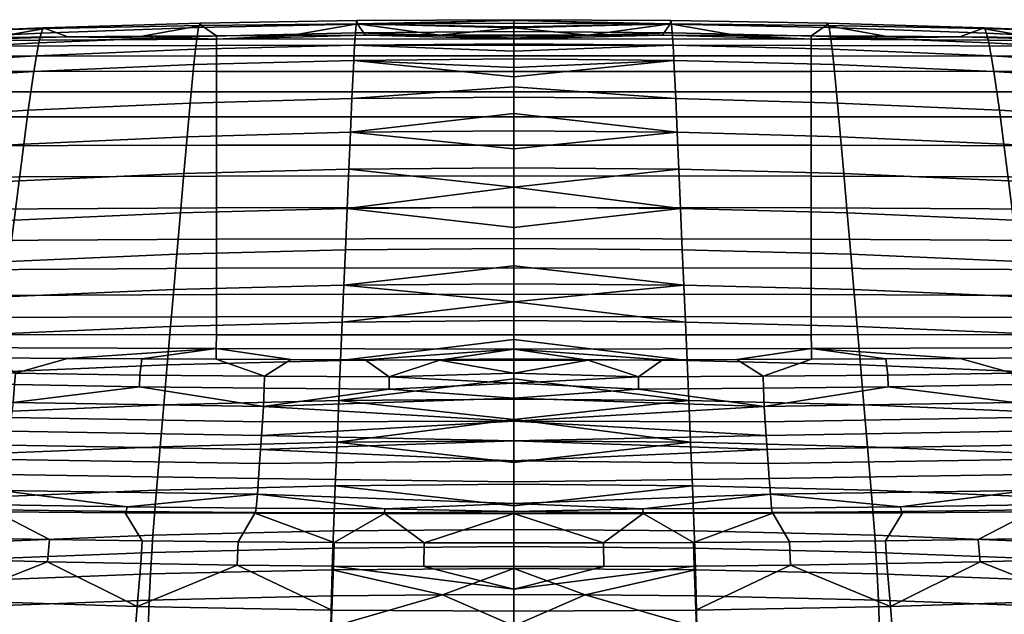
# Model space of a CAD drawing. Header units: millimetres. Extents: x -347 to 347, y -351 to 323.
# Tile 98 of 165: x -73 to 72, y 200 to 288. Entities that reach past the tile are written whole.
import ezdxf

# ---------------------------------------------------------------- set-up
doc = ezdxf.new("R2010")
doc.units = ezdxf.units.MM
doc.header["$MEASUREMENT"] = 0
doc.layers.add('sedak', color=251, linetype='Continuous')

msp = doc.modelspace()

# ---------------------------------------------------------------- meshes
at = {"layer": 'sedak'}
mesh = msp.add_polyface(dxfattribs=at)
corners = [(-87.51, 284.07, 1017.61), (-43.75, 284.16, 1017.45), (-43.76, 285.07, 1013.08), (-87.51, 284.87, 1013.21), (-87.5, 282.61, 1021.62), (-43.75, 282.62, 1021.45), (-87.49, 280.37, 1025.11), (-43.74, 280.35, 1024.97), (-87.49, 277.36, 1028.01), (-43.74, 277.34, 1027.89), (-87.48, 273.64, 1030.23), (-43.74, 273.67, 1030.13), (-87.48, 269.38, 1031.73), (-43.74, 269.48, 1031.63), (-87.48, 264.77, 1032.46), (-43.74, 264.94, 1032.34), (-87.48, 260.03, 1032.4), (-43.74, 260.27, 1032.26), (-87.49, 255.41, 1031.56), (-43.74, 255.68, 1031.38), (-87.49, 251.1, 1029.94), (-43.74, 251.37, 1029.72), (-87.5, 247.3, 1027.59), (-43.75, 247.52, 1027.35), (-87.51, 244.12, 1024.57), (-43.75, 244.24, 1024.32), (-87.52, 241.62, 1020.95), (-43.76, 241.6, 1020.74), (-87.53, 239.74, 1016.85), (-43.77, 239.55, 1016.73), (-87.52, 285.25, 1008.52), (-76.58, 285.35, 1008.51), (-65.64, 285.45, 1008.5), (-76.6, 238.21, 1012.4), (-65.66, 238.12, 1012.41), (-87.54, 238.32, 1012.39), (-69.23, 286.76, 960.49), (-92.29, 285.83, 960.55), (-91.9, 286, 984.56), (-68.93, 286.64, 984.53), (-69.55, 286, 936.43), (-92.71, 284.86, 936.52), (-69.89, 284.57, 912.38), (-93.17, 283.29, 912.5), (-70.25, 282.65, 888.38), (-93.64, 281.27, 888.52), (-70.63, 280.32, 864.42), (-94.15, 278.87, 864.59), (-71.45, 274.63, 816.65), (-95.23, 273.12, 816.86), (-72.1, 269.66, 781.06), (-96.1, 268.15, 781.28), (-72.79, 264.23, 745.54), (-97.02, 262.73, 745.77), (-73.53, 258.45, 710.07), (-98.01, 256.95, 710.32), (-74.32, 252.36, 674.66), (-99.06, 250.86, 674.92), (-75, 247.17, 645.95), (-99.96, 245.67, 646.23), (-47.64, 275.7, 816.51), (-47.1, 281.35, 864.3), (-48.08, 270.74, 780.9), (-48.54, 265.31, 745.37), (-49.03, 259.53, 709.89), (-49.56, 253.44, 674.47), (-50.01, 248.25, 645.75), (-50.49, 242.83, 617.08), (-75.71, 241.75, 617.29), (-50.98, 237.17, 588.46), (-76.45, 236.1, 588.68), (-51.49, 231.27, 559.89), (-77.22, 230.19, 560.11), (-45.95, 287.09, 984.51), (-54.7, 285.53, 1008.5), (-73.68, 231.65, 975.2), (-73.45, 234.26, 994.22), (-91.81, 234.68, 994.17), (-73.34, 235.93, 1003.39), (-91.68, 236.26, 1003.35), (-55.09, 233.94, 994.26), (-55.01, 235.67, 1003.43), (-54.72, 238.04, 1012.42)]
mesh.append_faces([[corners[k] for k in face] for face in [(0, 1, 2, 3), (4, 5, 1, 0), (6, 7, 5, 4), (8, 9, 7, 6), (10, 11, 9, 8), (12, 13, 11, 10), (14, 15, 13, 12), (16, 17, 15, 14), (18, 19, 17, 16), (20, 21, 19, 18), (22, 23, 21, 20), (24, 25, 23, 22), (26, 27, 25, 24), (28, 29, 27, 26), (30, 3, 31, 31), (31, 3, 32, 32), (2, 32, 3, 3), (29, 28, 33, 34), (33, 28, 35, 35), (36, 37, 38, 39), (40, 41, 37, 36), (42, 43, 41, 40), (44, 45, 43, 42), (46, 47, 45, 44), (48, 49, 47, 46), (50, 51, 49, 48), (52, 53, 51, 50), (54, 55, 53, 52), (56, 57, 55, 54), (58, 59, 57, 56), (60, 48, 46, 61), (62, 50, 48, 60), (63, 52, 50, 62), (64, 54, 52, 63), (65, 56, 54, 64), (66, 58, 56, 65), (67, 68, 58, 66), (69, 70, 68, 67), (71, 72, 70, 69), (39, 38, 30, 31), (32, 39, 31, 31), (73, 39, 32, 74), (75, 76, 77, 77), (78, 79, 77, 76), (80, 76, 75, 75), (81, 78, 76, 80), (79, 78, 33, 35), (78, 34, 33, 33), (78, 81, 82, 34)]])
mesh = msp.add_polyface(dxfattribs=at)
corners = [(-43.75, 284.16, 1017.45), (0, 284.19, 1017.37), (0, 285.14, 1013.02), (-43.76, 285.07, 1013.08), (-43.75, 282.62, 1021.45), (0, 282.62, 1021.37), (-43.74, 280.35, 1024.97), (0, 280.34, 1024.9), (-43.74, 277.34, 1027.89), (0, 277.33, 1027.84), (-43.74, 273.67, 1030.13), (0, 273.68, 1030.09), (-43.74, 255.68, 1031.38), (0, 255.75, 1031.33), (0, 260.33, 1032.22), (-43.74, 260.27, 1032.26), (-43.74, 251.37, 1029.72), (0, 251.44, 1029.66), (-43.75, 247.52, 1027.35), (0, 247.57, 1027.27), (-43.75, 244.24, 1024.32), (0, 244.26, 1024.23), (-43.76, 241.6, 1020.74), (0, 241.57, 1020.66), (-43.77, 239.55, 1016.73), (0, 239.48, 1016.67), (-32.82, 285.64, 1008.49), (-21.88, 285.67, 1008.48), (-43.76, 285.59, 1008.49), (-65.64, 285.45, 1008.5), (-54.7, 285.53, 1008.5), (-32.83, 237.93, 1012.43), (-21.89, 237.89, 1012.43), (-43.77, 237.98, 1012.42), (-54.72, 238.04, 1012.42), (-65.66, 238.12, 1012.41), (-46.16, 287.43, 960.45), (-69.23, 286.76, 960.49), (-68.93, 286.64, 984.53), (-45.95, 287.09, 984.51), (-46.37, 286.81, 936.37), (-69.55, 286, 936.43), (-46.6, 285.48, 912.3), (-69.89, 284.57, 912.38), (-46.85, 283.64, 888.27), (-70.25, 282.65, 888.38), (-47.1, 281.35, 864.3), (-70.63, 280.32, 864.42), (-23.08, 287.83, 960.43), (-22.98, 287.36, 984.49), (-23.19, 287.3, 936.33), (-23.3, 286.03, 912.25), (-23.43, 284.23, 888.21), (-23.55, 281.97, 864.23), (-23.83, 276.35, 816.42), (-47.64, 275.7, 816.51), (-24.04, 271.39, 780.81), (-48.08, 270.74, 780.9), (-24.28, 265.96, 745.27), (-48.54, 265.31, 745.37), (-24.52, 260.17, 709.78), (-49.03, 259.53, 709.89), (-24.78, 254.08, 674.35), (-49.56, 253.44, 674.47), (-25.01, 248.89, 645.63), (-50.01, 248.25, 645.75), (-25.25, 243.47, 616.96), (-50.49, 242.83, 617.08), (-25.49, 237.82, 588.33), (-50.98, 237.17, 588.46), (-25.75, 231.92, 559.75), (-51.49, 231.27, 559.89), (-36.84, 231.02, 975.28), (-36.73, 233.72, 994.3), (-55.09, 233.94, 994.26), (-36.67, 235.49, 1003.45), (-55.01, 235.67, 1003.43), (-18.34, 235.39, 1003.47), (-18.36, 233.59, 994.31)]
mesh.append_faces([[corners[k] for k in face] for face in [(0, 1, 2, 3), (4, 5, 1, 0), (6, 7, 5, 4), (8, 9, 7, 6), (10, 11, 9, 8), (12, 13, 14, 15), (16, 17, 13, 12), (18, 19, 17, 16), (20, 21, 19, 18), (22, 23, 21, 20), (24, 25, 23, 22), (26, 3, 27, 27), (28, 3, 26, 26), (29, 3, 30, 30), (30, 3, 28, 28), (3, 2, 27, 27), (25, 24, 31, 32), (31, 24, 33, 33), (34, 24, 35, 35), (24, 34, 33, 33), (36, 37, 38, 39), (40, 41, 37, 36), (42, 43, 41, 40), (44, 45, 43, 42), (46, 47, 45, 44), (48, 36, 39, 49), (50, 40, 36, 48), (51, 42, 40, 50), (52, 44, 42, 51), (53, 46, 44, 52), (54, 55, 46, 53), (56, 57, 55, 54), (58, 59, 57, 56), (60, 61, 59, 58), (62, 63, 61, 60), (64, 65, 63, 62), (66, 67, 65, 64), (68, 69, 67, 66), (70, 71, 69, 68), (28, 39, 30, 30), (49, 39, 28, 26), (27, 49, 26, 26), (72, 73, 74, 74), (75, 76, 74, 73), (77, 75, 73, 78), (76, 75, 33, 34), (32, 31, 75, 77), (33, 75, 31, 31)]])
mesh = msp.add_polyface(dxfattribs=at)
corners = [(-43.74, 269.48, 1031.63), (0, 269.5, 1031.6), (0, 273.68, 1030.09), (-43.74, 273.67, 1030.13), (-43.74, 264.94, 1032.34), (0, 264.99, 1032.32), (-43.74, 260.27, 1032.26), (0, 260.33, 1032.22), (-10.94, 285.7, 1008.48), (0, 285.14, 1013.02), (0, 285.7, 1008.48), (-21.88, 285.67, 1008.48), (0, 237.87, 1012.43), (0, 239.48, 1016.67), (-10.94, 237.87, 1012.43), (-21.89, 237.89, 1012.43), (-23.19, 287.3, 936.33), (-23.08, 287.83, 960.43), (0, 287.96, 960.42), (0, 287.82, 948.37), (-23.3, 286.03, 912.25), (0, 286.92, 924.27), (0, 286.22, 912.23), (-23.55, 281.97, 864.23), (-23.43, 284.23, 888.21), (0, 283.35, 876.19), (0, 282.18, 864.2), (-24.04, 271.39, 780.81), (-23.83, 276.35, 816.42), (0, 276.57, 816.39), (0, 274.16, 798.57), (0, 279.54, 840.27), (0, 278.09, 828.32), (0, 285.38, 900.21), (0, 284.42, 888.19), (-22.98, 287.36, 984.49), (0, 287.85, 972.46), (0, 263.32, 727.48), (-24.52, 260.17, 709.78), (-24.28, 265.96, 745.27), (-24.78, 254.08, 674.35), (0, 257.38, 692.02), (0, 254.29, 674.31), (0, 246.43, 631.25), (-25.25, 243.47, 616.96), (-25.01, 248.89, 645.63), (-25.49, 237.82, 588.33), (0, 243.69, 616.92), (0, 240.89, 602.6), (0, 251.73, 659.95), (-25.75, 231.92, 559.75), (0, 238.03, 588.29), (0, 235.11, 573.99), (0, 268.94, 763), (0, 266.17, 745.23), (0, 286.75, 996.5), (0, 287.45, 984.49), (0, 287.47, 936.32), (0, 280.91, 852.23), (0, 271.61, 780.78), (0, 260.39, 709.75), (0, 249.11, 645.59), (0, 232.13, 559.7), (0, 234.47, 999.38), (-18.36, 233.59, 994.31), (0, 232.27, 986.02), (-18.34, 235.39, 1003.47), (0, 235.96, 1005.96)]
mesh.append_faces([[corners[k] for k in face] for face in [(0, 1, 2, 3), (4, 5, 1, 0), (6, 7, 5, 4), (8, 9, 10, 10), (11, 9, 8, 8), (12, 13, 14, 14), (13, 15, 14, 14), (16, 17, 18, 19), (20, 16, 21, 22), (23, 24, 25, 26), (27, 28, 29, 30), (28, 23, 31, 32), (24, 20, 33, 34), (17, 35, 36, 18), (37, 38, 39, 39), (40, 38, 41, 42), (43, 44, 45, 45), (46, 44, 47, 48), (45, 40, 42, 49), (50, 46, 51, 52), (39, 27, 53, 54), (35, 8, 55, 55), (55, 8, 10, 10), (55, 56, 35, 35), (56, 36, 35, 35), (19, 57, 16, 16), (22, 33, 20, 20), (57, 21, 16, 16), (34, 25, 24, 24), (58, 31, 23, 23), (26, 58, 23, 23), (30, 59, 27, 27), (37, 60, 38, 38), (54, 37, 39, 39), (59, 53, 27, 27), (32, 29, 28, 28), (38, 60, 41, 41), (61, 45, 49, 49), (43, 47, 44, 44), (61, 43, 45, 45), (51, 46, 48, 48), (50, 52, 62, 62), (8, 35, 11, 11), (63, 64, 65, 65), (63, 66, 64, 64), (14, 66, 67, 67), (63, 67, 66, 66), (67, 12, 14, 14), (15, 66, 14, 14)]])
mesh = msp.add_polyface(dxfattribs=at)
corners = [(43.74, 264.94, 1032.34), (43.74, 269.48, 1031.63), (0, 269.5, 1031.6), (0, 264.99, 1032.32), (43.74, 260.27, 1032.26), (0, 260.33, 1032.22), (10.94, 285.7, 1008.48), (0, 285.7, 1008.48), (0, 285.14, 1013.02), (21.88, 285.67, 1008.48), (43.76, 285.07, 1013.08), (0, 237.87, 1012.43), (10.94, 237.87, 1012.43), (0, 239.48, 1016.67), (21.89, 237.89, 1012.43), (23.19, 287.3, 936.33), (0, 287.82, 948.37), (0, 287.96, 960.42), (23.08, 287.83, 960.43), (23.3, 286.03, 912.25), (0, 286.22, 912.23), (0, 286.92, 924.27), (23.55, 281.97, 864.23), (0, 282.18, 864.2), (0, 283.35, 876.19), (23.43, 284.23, 888.21), (24.04, 271.39, 780.81), (0, 274.16, 798.57), (0, 276.57, 816.39), (23.83, 276.35, 816.42), (0, 278.09, 828.32), (0, 279.54, 840.27), (0, 284.42, 888.19), (0, 285.38, 900.21), (0, 287.85, 972.46), (22.98, 287.36, 984.49), (0, 263.32, 727.48), (24.28, 265.96, 745.27), (24.52, 260.17, 709.78), (24.78, 254.08, 674.35), (0, 254.29, 674.31), (0, 257.38, 692.02), (0, 246.43, 631.25), (25.01, 248.89, 645.63), (25.25, 243.47, 616.96), (25.49, 237.82, 588.33), (0, 240.89, 602.6), (0, 243.69, 616.92), (0, 251.73, 659.95), (25.75, 231.92, 559.75), (0, 235.11, 573.99), (0, 238.03, 588.29), (0, 266.17, 745.23), (0, 268.94, 763), (0, 286.75, 996.5), (0, 287.45, 984.49), (0, 287.47, 936.32), (0, 280.91, 852.23), (0, 271.61, 780.78), (0, 260.39, 709.75), (0, 249.11, 645.59), (0, 232.13, 559.7), (0, 234.47, 999.38), (18.36, 233.59, 994.31), (18.34, 235.39, 1003.47), (0, 235.96, 1005.96)]
mesh.append_faces([[corners[k] for k in face] for face in [(0, 1, 2, 3), (4, 0, 3, 5), (6, 7, 8, 8), (9, 6, 8, 8), (10, 9, 8, 8), (11, 12, 13, 13), (13, 12, 14, 14), (15, 16, 17, 18), (19, 20, 21, 15), (22, 23, 24, 25), (26, 27, 28, 29), (29, 30, 31, 22), (25, 32, 33, 19), (18, 17, 34, 35), (36, 37, 38, 38), (39, 40, 41, 38), (42, 43, 44, 44), (45, 46, 47, 44), (43, 48, 40, 39), (49, 50, 51, 45), (37, 52, 53, 26), (35, 54, 6, 6), (54, 7, 6, 6), (54, 35, 55, 55), (55, 35, 34, 34), (16, 15, 56, 56), (20, 19, 33, 33), (56, 15, 21, 21), (32, 25, 24, 24), (57, 22, 31, 31), (23, 22, 57, 57), (27, 26, 58, 58), (36, 38, 59, 59), (52, 37, 36, 36), (58, 26, 53, 53), (30, 29, 28, 28), (38, 41, 59, 59), (60, 48, 43, 43), (42, 44, 47, 47), (60, 43, 42, 42), (51, 46, 45, 45), (49, 61, 50, 50), (6, 9, 35, 35), (62, 63, 64, 64), (12, 65, 64, 64), (62, 64, 65, 65), (65, 12, 11, 11), (14, 12, 64, 64)]])
mesh = msp.add_polyface(dxfattribs=at)
corners = [(43.75, 284.16, 1017.45), (43.76, 285.07, 1013.08), (0, 285.14, 1013.02), (0, 284.19, 1017.37), (43.75, 282.62, 1021.45), (0, 282.62, 1021.37), (43.74, 280.35, 1024.97), (0, 280.34, 1024.9), (43.74, 277.34, 1027.89), (0, 277.33, 1027.84), (43.74, 273.67, 1030.13), (0, 273.68, 1030.09), (43.74, 269.48, 1031.63), (0, 269.5, 1031.6), (43.74, 255.68, 1031.38), (43.74, 260.27, 1032.26), (0, 260.33, 1032.22), (0, 255.75, 1031.33), (43.74, 251.37, 1029.72), (0, 251.44, 1029.66), (43.75, 247.52, 1027.35), (0, 247.57, 1027.27), (43.75, 244.24, 1024.32), (0, 244.26, 1024.23), (43.76, 241.6, 1020.74), (0, 241.57, 1020.66), (43.77, 239.55, 1016.73), (0, 239.48, 1016.67), (32.82, 285.64, 1008.49), (21.88, 285.67, 1008.48), (43.76, 285.59, 1008.49), (65.64, 285.45, 1008.5), (54.7, 285.53, 1008.5), (21.89, 237.89, 1012.43), (32.83, 237.93, 1012.43), (43.77, 237.98, 1012.42), (54.72, 238.04, 1012.42), (65.66, 238.12, 1012.41), (46.16, 287.43, 960.45), (45.95, 287.09, 984.51), (68.93, 286.64, 984.53), (69.23, 286.76, 960.49), (46.37, 286.81, 936.37), (69.55, 286, 936.43), (46.6, 285.48, 912.3), (69.89, 284.57, 912.38), (46.85, 283.64, 888.27), (70.25, 282.65, 888.38), (47.1, 281.35, 864.3), (70.63, 280.32, 864.42), (23.08, 287.83, 960.43), (22.98, 287.36, 984.49), (23.19, 287.3, 936.33), (23.3, 286.03, 912.25), (23.43, 284.23, 888.21), (23.55, 281.97, 864.23), (23.83, 276.35, 816.42), (47.64, 275.7, 816.51), (24.04, 271.39, 780.81), (48.08, 270.74, 780.9), (24.28, 265.96, 745.27), (48.54, 265.31, 745.37), (24.52, 260.17, 709.78), (49.03, 259.53, 709.89), (24.78, 254.08, 674.35), (49.56, 253.44, 674.47), (25.01, 248.89, 645.63), (50.01, 248.25, 645.75), (25.25, 243.47, 616.96), (50.49, 242.83, 617.08), (25.49, 237.82, 588.33), (50.98, 237.17, 588.46), (25.75, 231.92, 559.75), (51.49, 231.27, 559.89), (36.67, 235.49, 1003.45), (36.73, 233.72, 994.3), (55.09, 233.94, 994.26), (55.01, 235.67, 1003.43), (18.34, 235.39, 1003.47), (18.36, 233.59, 994.31)]
mesh.append_faces([[corners[k] for k in face] for face in [(0, 1, 2, 3), (4, 0, 3, 5), (6, 4, 5, 7), (8, 6, 7, 9), (10, 8, 9, 11), (12, 10, 11, 13), (14, 15, 16, 17), (18, 14, 17, 19), (20, 18, 19, 21), (22, 20, 21, 23), (24, 22, 23, 25), (26, 24, 25, 27), (28, 29, 1, 1), (30, 28, 1, 1), (31, 32, 1, 1), (32, 30, 1, 1), (27, 33, 34, 26), (34, 35, 26, 26), (36, 37, 26, 26), (26, 35, 36, 36), (38, 39, 40, 41), (42, 38, 41, 43), (44, 42, 43, 45), (46, 44, 45, 47), (48, 46, 47, 49), (50, 51, 39, 38), (52, 50, 38, 42), (53, 52, 42, 44), (54, 53, 44, 46), (55, 54, 46, 48), (56, 55, 48, 57), (58, 56, 57, 59), (60, 58, 59, 61), (62, 60, 61, 63), (64, 62, 63, 65), (66, 64, 65, 67), (68, 66, 67, 69), (70, 68, 69, 71), (72, 70, 71, 73), (39, 32, 31, 40), (30, 32, 39, 39), (51, 28, 30, 39), (29, 28, 51, 51), (74, 75, 76, 77), (78, 79, 75, 74), (77, 36, 35, 74), (33, 78, 74, 34), (35, 34, 74, 74)]])
mesh = msp.add_polyface(dxfattribs=at)
corners = [(87.51, 284.07, 1017.61), (87.51, 284.87, 1013.21), (43.76, 285.07, 1013.08), (43.75, 284.16, 1017.45), (87.5, 282.61, 1021.62), (43.75, 282.62, 1021.45), (87.49, 280.37, 1025.11), (43.74, 280.35, 1024.97), (87.49, 277.36, 1028.01), (43.74, 277.34, 1027.89), (87.48, 273.64, 1030.23), (43.74, 273.67, 1030.13), (87.48, 269.38, 1031.73), (43.74, 269.48, 1031.63), (87.48, 264.77, 1032.46), (43.74, 264.94, 1032.34), (87.48, 260.03, 1032.4), (43.74, 260.27, 1032.26), (87.49, 255.41, 1031.56), (43.74, 255.68, 1031.38), (87.49, 251.1, 1029.94), (43.74, 251.37, 1029.72), (87.5, 247.3, 1027.59), (43.75, 247.52, 1027.35), (87.51, 244.12, 1024.57), (43.75, 244.24, 1024.32), (87.52, 241.62, 1020.95), (43.76, 241.6, 1020.74), (87.53, 239.74, 1016.85), (43.77, 239.55, 1016.73), (87.52, 285.25, 1008.52), (76.58, 285.35, 1008.51), (65.64, 285.45, 1008.5), (65.66, 238.12, 1012.41), (76.6, 238.21, 1012.4), (87.54, 238.32, 1012.39), (69.23, 286.76, 960.49), (68.93, 286.64, 984.53), (91.9, 286, 984.56), (92.29, 285.83, 960.55), (69.55, 286, 936.43), (92.71, 284.86, 936.52), (69.89, 284.57, 912.38), (93.17, 283.29, 912.5), (70.25, 282.65, 888.38), (93.64, 281.27, 888.52), (70.63, 280.32, 864.42), (94.15, 278.87, 864.59), (71.45, 274.63, 816.65), (95.23, 273.12, 816.86), (72.1, 269.66, 781.06), (96.1, 268.15, 781.28), (72.79, 264.23, 745.54), (97.02, 262.73, 745.77), (73.53, 258.45, 710.07), (98.01, 256.95, 710.32), (74.32, 252.36, 674.66), (99.06, 250.86, 674.92), (75, 247.17, 645.95), (99.96, 245.67, 646.23), (47.64, 275.7, 816.51), (47.1, 281.35, 864.3), (48.08, 270.74, 780.9), (48.54, 265.31, 745.37), (49.03, 259.53, 709.89), (49.56, 253.44, 674.47), (50.01, 248.25, 645.75), (50.49, 242.83, 617.08), (75.71, 241.75, 617.29), (50.98, 237.17, 588.46), (76.45, 236.1, 588.68), (51.49, 231.27, 559.89), (77.22, 230.19, 560.11), (73.68, 231.65, 975.2), (91.81, 234.68, 994.17), (73.45, 234.26, 994.22), (73.34, 235.93, 1003.39), (91.68, 236.26, 1003.35), (55.09, 233.94, 994.26), (55.01, 235.67, 1003.43), (54.72, 238.04, 1012.42)]
mesh.append_faces([[corners[k] for k in face] for face in [(0, 1, 2, 3), (4, 0, 3, 5), (6, 4, 5, 7), (8, 6, 7, 9), (10, 8, 9, 11), (12, 10, 11, 13), (14, 12, 13, 15), (16, 14, 15, 17), (18, 16, 17, 19), (20, 18, 19, 21), (22, 20, 21, 23), (24, 22, 23, 25), (26, 24, 25, 27), (28, 26, 27, 29), (30, 31, 1, 1), (31, 32, 1, 1), (2, 1, 32, 32), (29, 33, 34, 28), (34, 35, 28, 28), (36, 37, 38, 39), (40, 36, 39, 41), (42, 40, 41, 43), (44, 42, 43, 45), (46, 44, 45, 47), (48, 46, 47, 49), (50, 48, 49, 51), (52, 50, 51, 53), (54, 52, 53, 55), (56, 54, 55, 57), (58, 56, 57, 59), (60, 61, 46, 48), (62, 60, 48, 50), (63, 62, 50, 52), (64, 63, 52, 54), (65, 64, 54, 56), (66, 65, 56, 58), (67, 66, 58, 68), (69, 67, 68, 70), (71, 69, 70, 72), (37, 31, 30, 38), (32, 31, 37, 37), (73, 74, 75, 75), (76, 75, 74, 77), (78, 73, 75, 75), (79, 78, 75, 76), (77, 35, 34, 76), (76, 34, 33, 33), (76, 33, 80, 79)]])
mesh = msp.add_polyface(dxfattribs=at)
corners = [(-76.2, 215.53, 824.63), (-68.32, 211.46, 811.21), (-54.66, 211.26, 811.25), (-57.16, 215.4, 824.64), (-40.54, 211.11, 811.28), (-38.11, 215.33, 824.65), (-81.99, 211.72, 811.16), (-52.02, 225.12, 531.36), (-78, 224.05, 531.6), (-77.22, 230.19, 560.11), (-51.49, 231.27, 559.89), (-52.55, 218.73, 502.9), (-78.81, 217.66, 503.14), (-53.1, 212.1, 474.49), (-79.63, 211.03, 474.75), (-53.27, 209.57, 465.15), (-79.89, 208.52, 465.47), (-53.45, 206.4, 456), (-80.16, 205.38, 456.38), (-53.63, 202.56, 447.12), (-80.43, 201.58, 447.54), (-53.81, 198, 438.58), (-80.71, 197.07, 439.05), (-54, 192.7, 430.49), (-80.99, 191.83, 431), (-54.2, 186.67, 422.96), (-81.28, 185.87, 423.49), (-54.39, 179.91, 416.05), (-81.57, 179.19, 416.59), (-54.58, 172.48, 409.86), (-81.87, 171.84, 410.41), (-54.78, 164.46, 404.46), (-82.16, 163.91, 405), (-54.97, 155.95, 399.88), (-82.45, 155.48, 400.4), (-75.82, 216.55, 843.57), (-94.77, 216.95, 843.53), (-95.01, 216.15, 834.11), (-76.01, 215.81, 834.15), (-75.46, 218.68, 862.38), (-37.92, 216.09, 843.62), (-56.87, 216.27, 843.6), (-57.01, 215.58, 834.18), (-38.01, 215.44, 834.19), (-37.73, 218.15, 862.44), (-37.56, 220.45, 881.23), (-75.12, 221.01, 881.17), (-37.4, 222.63, 900.03), (-74.79, 223.22, 899.96), (-37.25, 224.73, 918.84), (-74.49, 225.35, 918.76), (-37.1, 226.76, 937.66), (-74.2, 227.41, 937.58), (-36.97, 228.78, 956.49), (-73.93, 229.44, 956.41), (-36.84, 231.02, 975.28), (-73.68, 231.65, 975.2), (-55.09, 233.94, 994.26), (-76.2, 215.53, 824.63), (-57.16, 215.4, 824.64), (-95.25, 215.76, 824.59), (-38.11, 215.33, 824.65), (-54.9, 207.91, 797.5), (-68.63, 208.19, 797.45), (-82.35, 208.55, 797.38), (-55.41, 201.59, 769.9), (-83.09, 202.49, 769.74), (-55.93, 195.38, 742.29), (-83.87, 196.51, 742.1), (-56.48, 189.26, 714.65), (-84.69, 190.58, 714.43), (-57.06, 183.25, 686.95), (-85.56, 184.71, 686.69), (-57.6, 178.06, 662.46), (-86.37, 179.6, 662.14), (-58.17, 172.98, 637.93), (-87.21, 174.56, 637.57), (-58.74, 167.99, 613.38), (-88.08, 169.58, 612.98), (-59.34, 163.07, 588.83), (-88.97, 164.63, 588.4), (-59.94, 158.18, 564.28), (-89.88, 159.7, 563.84), (-40.72, 207.7, 797.54), (-26.77, 201.06, 769.99)]
mesh.append_faces([[corners[k] for k in face] for face in [(0, 1, 2, 3), (3, 2, 4, 5), (0, 6, 1, 1), (7, 8, 9, 10), (11, 12, 8, 7), (13, 14, 12, 11), (15, 16, 14, 13), (17, 18, 16, 15), (19, 20, 18, 17), (21, 22, 20, 19), (23, 24, 22, 21), (25, 26, 24, 23), (27, 28, 26, 25), (29, 30, 28, 27), (31, 32, 30, 29), (33, 34, 32, 31), (35, 36, 37, 38), (36, 35, 39, 39), (40, 41, 42, 43), (41, 35, 38, 42), (39, 35, 41, 41), (44, 39, 41, 41), (45, 46, 39, 44), (47, 48, 46, 45), (49, 50, 48, 47), (51, 52, 50, 49), (53, 54, 52, 51), (55, 56, 54, 53), (56, 55, 57, 57), (58, 59, 42, 38), (60, 58, 38, 37), (59, 61, 43, 42), (62, 2, 1, 63), (63, 1, 6, 64), (63, 65, 62, 62), (66, 63, 64, 64), (65, 63, 66, 66), (67, 65, 66, 68), (69, 67, 68, 70), (71, 69, 70, 72), (73, 71, 72, 74), (75, 73, 74, 76), (77, 75, 76, 78), (79, 77, 78, 80), (81, 79, 80, 82), (83, 4, 2, 62), (65, 83, 62, 62), (84, 83, 65, 65)]])
mesh = msp.add_polyface(dxfattribs=at)
corners = [(-38.11, 215.33, 824.65), (-40.54, 211.11, 811.28), (-26.41, 211.01, 811.3), (-19.05, 215.3, 824.66), (-13.2, 210.97, 811.31), (0, 215.3, 824.66), (0, 210.95, 811.31), (-26.01, 225.77, 531.22), (-52.02, 225.12, 531.36), (-51.49, 231.27, 559.89), (-25.75, 231.92, 559.75), (-26.28, 219.38, 502.75), (-52.55, 218.73, 502.9), (-26.55, 212.74, 474.34), (-53.1, 212.1, 474.49), (-26.64, 210.2, 464.97), (-53.27, 209.57, 465.15), (-26.73, 207.02, 455.78), (-53.45, 206.4, 456), (-26.82, 203.15, 446.87), (-53.63, 202.56, 447.12), (0, 229.1, 545.44), (0, 222.79, 516.9), (0, 219.59, 502.7), (0, 212.96, 474.29), (0, 210.41, 464.9), (0, 207.22, 455.71), (0, 216.4, 488.62), (-10.49, 203.32, 446.79), (0, 232.13, 559.7), (0, 225.98, 531.18), (0, 203.35, 446.78), (-56.87, 216.27, 843.6), (-37.92, 216.09, 843.62), (-37.73, 218.15, 862.44), (-18.96, 216, 843.63), (-38.01, 215.44, 834.19), (-19.01, 215.38, 834.2), (-38.11, 215.33, 824.65), (-19.05, 215.3, 824.66), (0, 215.3, 824.66), (0, 215.57, 838.24), (0, 216.78, 851.7), (0, 219.97, 878.56), (-37.56, 220.45, 881.23), (-37.4, 222.63, 900.03), (0, 223.05, 905.41), (0, 225.99, 932.29), (-37.1, 226.76, 937.66), (-37.25, 224.73, 918.84), (0, 228.87, 959.19), (-36.84, 231.02, 975.28), (-36.97, 228.78, 956.49), (-18.36, 233.59, 994.31), (-36.73, 233.72, 994.3), (0, 232.27, 986.02), (-26.53, 207.56, 797.56), (-40.72, 207.7, 797.54), (-26.77, 201.06, 769.99), (-13.26, 207.49, 797.58), (0, 200.91, 770.02), (0, 204.17, 783.8), (0, 207.47, 797.58)]
mesh.append_faces([[corners[k] for k in face] for face in [(0, 1, 2, 2), (2, 3, 0, 0), (4, 5, 3, 3), (6, 5, 4, 4), (4, 3, 2, 2), (7, 8, 9, 10), (11, 12, 8, 7), (13, 14, 12, 11), (15, 16, 14, 13), (17, 18, 16, 15), (19, 20, 18, 17), (21, 7, 10, 10), (11, 7, 22, 23), (15, 13, 24, 25), (17, 15, 25, 26), (13, 11, 27, 24), (19, 17, 28, 28), (29, 21, 10, 10), (30, 22, 7, 7), (21, 30, 7, 7), (23, 27, 11, 11), (17, 26, 28, 28), (28, 26, 31, 31), (32, 33, 34, 34), (35, 33, 36, 37), (35, 34, 33, 33), (38, 39, 37, 36), (37, 39, 40, 41), (41, 35, 37, 37), (35, 42, 34, 34), (42, 43, 44, 34), (35, 41, 42, 42), (45, 44, 43, 46), (47, 48, 49, 49), (49, 45, 46, 46), (47, 50, 48, 48), (51, 52, 50, 50), (50, 52, 48, 48), (46, 47, 49, 49), (53, 54, 51, 51), (51, 55, 53, 53), (55, 51, 50, 50), (56, 2, 1, 57), (57, 58, 56, 56), (59, 4, 2, 56), (58, 60, 61, 56), (6, 4, 59, 62), (61, 62, 59, 59), (61, 59, 56, 56)]])
mesh = msp.add_polyface(dxfattribs=at)
corners = [(38.11, 215.33, 824.65), (26.41, 211.01, 811.3), (40.54, 211.11, 811.28), (19.05, 215.3, 824.66), (13.21, 210.97, 811.31), (0, 215.3, 824.66), (0, 210.95, 811.31), (26.01, 225.77, 531.22), (25.75, 231.92, 559.75), (51.49, 231.27, 559.89), (52.02, 225.12, 531.36), (26.28, 219.38, 502.75), (52.55, 218.73, 502.9), (26.55, 212.74, 474.34), (53.1, 212.1, 474.49), (26.64, 210.2, 464.97), (53.27, 209.57, 465.15), (26.73, 207.02, 455.78), (53.45, 206.4, 456), (0, 229.1, 545.44), (0, 219.59, 502.7), (0, 222.79, 516.9), (0, 210.41, 464.9), (0, 212.96, 474.29), (0, 207.22, 455.71), (0, 216.4, 488.62), (26.82, 203.15, 446.87), (10.49, 203.32, 446.79), (0, 232.13, 559.7), (0, 225.98, 531.18), (0, 203.35, 446.78), (56.87, 216.27, 843.6), (37.74, 218.15, 862.44), (37.92, 216.09, 843.62), (36.84, 231.02, 975.28), (55.09, 233.94, 994.26), (36.73, 233.72, 994.3), (18.96, 216, 843.63), (19.01, 215.38, 834.2), (38.01, 215.44, 834.19), (38.11, 215.33, 824.65), (19.05, 215.3, 824.66), (0, 215.57, 838.24), (0, 215.3, 824.66), (0, 216.78, 851.7), (37.56, 220.45, 881.23), (0, 219.97, 878.56), (37.4, 222.63, 900.03), (0, 223.05, 905.41), (0, 225.99, 932.29), (37.25, 224.73, 918.84), (37.1, 226.76, 937.66), (0, 228.87, 959.19), (36.97, 228.78, 956.49), (18.36, 233.59, 994.31), (0, 234.47, 999.38), (0, 232.27, 986.02), (26.53, 207.56, 797.56), (40.72, 207.7, 797.54), (13.26, 207.49, 797.58), (0, 207.47, 797.58), (0, 204.17, 783.8)]
mesh.append_faces([[corners[k] for k in face] for face in [(0, 1, 2, 2), (1, 0, 3, 3), (4, 3, 5, 5), (6, 4, 5, 5), (4, 1, 3, 3), (7, 8, 9, 10), (11, 7, 10, 12), (13, 11, 12, 14), (15, 13, 14, 16), (17, 15, 16, 18), (19, 8, 7, 7), (11, 20, 21, 7), (15, 22, 23, 13), (17, 24, 22, 15), (13, 23, 25, 11), (26, 27, 17, 17), (28, 8, 19, 19), (29, 7, 21, 21), (19, 7, 29, 29), (20, 11, 25, 25), (17, 27, 24, 24), (27, 30, 24, 24), (31, 32, 33, 33), (34, 35, 36, 36), (37, 38, 39, 33), (37, 33, 32, 32), (40, 39, 38, 41), (38, 42, 43, 41), (42, 38, 37, 37), (37, 32, 44, 44), (44, 32, 45, 46), (37, 44, 42, 42), (47, 48, 46, 45), (49, 50, 51, 51), (50, 48, 47, 47), (49, 51, 52, 52), (34, 52, 53, 53), (52, 51, 53, 53), (48, 50, 49, 49), (54, 34, 36, 36), (55, 56, 54, 54), (34, 54, 56, 56), (56, 52, 34, 34), (57, 58, 2, 1), (59, 57, 1, 4), (6, 60, 59, 4), (61, 59, 60, 60), (61, 57, 59, 59)]])
mesh = msp.add_polyface(dxfattribs=at)
corners = [(76.2, 215.53, 824.63), (57.16, 215.4, 824.64), (54.66, 211.26, 811.25), (68.32, 211.46, 811.21), (38.11, 215.33, 824.65), (40.54, 211.11, 811.28), (81.99, 211.72, 811.16), (52.02, 225.12, 531.36), (51.49, 231.27, 559.89), (77.22, 230.19, 560.11), (78, 224.05, 531.6), (52.55, 218.73, 502.9), (78.81, 217.66, 503.14), (53.1, 212.1, 474.49), (79.63, 211.03, 474.75), (53.27, 209.57, 465.15), (79.89, 208.52, 465.47), (53.45, 206.4, 456), (80.16, 205.38, 456.38), (53.63, 202.56, 447.12), (80.43, 201.58, 447.54), (53.81, 198, 438.58), (80.71, 197.07, 439.05), (54, 192.7, 430.49), (80.99, 191.83, 431), (54.2, 186.67, 422.96), (81.28, 185.87, 423.49), (54.39, 179.91, 416.05), (81.57, 179.19, 416.59), (54.58, 172.48, 409.86), (81.87, 171.84, 410.41), (54.78, 164.46, 404.46), (82.16, 163.91, 405), (54.97, 155.95, 399.88), (82.45, 155.48, 400.4), (75.82, 216.55, 843.57), (76.01, 215.81, 834.15), (95.01, 216.15, 834.11), (94.77, 216.95, 843.53), (75.46, 218.68, 862.38), (37.92, 216.09, 843.62), (38.01, 215.44, 834.19), (57.01, 215.58, 834.18), (56.87, 216.27, 843.6), (37.74, 218.15, 862.44), (37.56, 220.45, 881.23), (75.12, 221.01, 881.17), (37.4, 222.63, 900.03), (74.79, 223.22, 899.96), (37.25, 224.73, 918.84), (74.49, 225.35, 918.76), (37.1, 226.76, 937.66), (74.2, 227.41, 937.58), (36.97, 228.78, 956.49), (73.93, 229.44, 956.41), (36.84, 231.02, 975.28), (73.68, 231.65, 975.2), (55.09, 233.94, 994.26), (76.2, 215.53, 824.63), (57.16, 215.4, 824.64), (38.11, 215.33, 824.65), (54.9, 207.91, 797.5), (68.63, 208.19, 797.45), (82.35, 208.55, 797.38), (55.41, 201.59, 769.9), (83.09, 202.49, 769.74), (55.93, 195.38, 742.29), (83.87, 196.51, 742.1), (56.48, 189.26, 714.65), (84.69, 190.58, 714.43), (57.06, 183.25, 686.95), (85.56, 184.71, 686.69), (57.6, 178.06, 662.46), (86.37, 179.6, 662.14), (58.17, 172.98, 637.93), (87.21, 174.56, 637.57), (58.74, 167.99, 613.38), (88.08, 169.58, 612.98), (59.34, 163.07, 588.83), (88.97, 164.63, 588.4), (59.94, 158.18, 564.28), (89.88, 159.7, 563.84), (40.72, 207.7, 797.54), (28.68, 162.12, 589.1), (28.39, 167.03, 613.63), (28.97, 157.26, 564.56)]
mesh.append_faces([[corners[k] for k in face] for face in [(0, 1, 2, 3), (1, 4, 5, 2), (0, 3, 6, 6), (7, 8, 9, 10), (11, 7, 10, 12), (13, 11, 12, 14), (15, 13, 14, 16), (17, 15, 16, 18), (19, 17, 18, 20), (21, 19, 20, 22), (23, 21, 22, 24), (25, 23, 24, 26), (27, 25, 26, 28), (29, 27, 28, 30), (31, 29, 30, 32), (33, 31, 32, 34), (35, 36, 37, 38), (38, 39, 35, 35), (40, 41, 42, 43), (43, 42, 36, 35), (39, 43, 35, 35), (44, 43, 39, 39), (45, 44, 39, 46), (47, 45, 46, 48), (49, 47, 48, 50), (51, 49, 50, 52), (53, 51, 52, 54), (55, 53, 54, 56), (56, 57, 55, 55), (58, 36, 42, 59), (59, 42, 41, 60), (61, 62, 3, 2), (62, 63, 6, 3), (62, 61, 64, 64), (65, 63, 62, 62), (64, 65, 62, 62), (66, 67, 65, 64), (68, 69, 67, 66), (70, 71, 69, 68), (72, 73, 71, 70), (74, 75, 73, 72), (76, 77, 75, 74), (78, 79, 77, 76), (80, 81, 79, 78), (82, 61, 2, 5), (64, 61, 82, 82), (83, 78, 76, 84), (85, 80, 78, 83)]])
mesh = msp.add_polyface(dxfattribs=at)
corners = [(26.82, 203.15, 446.87), (26.73, 207.02, 455.78), (53.45, 206.4, 456), (53.63, 202.56, 447.12), (26.91, 198.56, 438.3), (53.81, 198, 438.58), (27, 193.23, 430.19), (54, 192.7, 430.49), (27.1, 187.16, 422.64), (54.2, 186.67, 422.96), (27.2, 180.34, 415.72), (54.39, 179.91, 416.05), (27.29, 172.86, 409.53), (54.58, 172.48, 409.86), (27.39, 164.79, 404.14), (54.78, 164.46, 404.46), (27.49, 156.23, 399.57), (54.97, 155.95, 399.88), (10.49, 203.32, 446.79), (0, 193.4, 430.09), (0, 198.75, 438.21), (0, 180.49, 415.61), (0, 187.32, 422.53), (10.71, 164.89, 404.05), (0, 172.99, 409.42), (0, 164.9, 404.03), (0, 156.32, 399.46), (40.72, 207.7, 797.54), (26.53, 207.56, 797.56), (26.77, 201.06, 769.99), (55.41, 201.59, 769.9), (27.03, 194.71, 742.4), (55.93, 195.38, 742.29), (27.3, 188.47, 714.79), (56.48, 189.26, 714.65), (27.58, 182.37, 687.11), (57.06, 183.25, 686.95), (27.84, 177.13, 662.65), (57.6, 178.06, 662.46), (28.11, 172.02, 638.15), (58.17, 172.98, 637.93), (28.39, 167.03, 613.63), (58.74, 167.99, 613.38), (0, 200.91, 770.02), (0, 197.69, 756.23), (0, 194.51, 742.44), (0, 191.35, 728.64), (0, 182.1, 687.16), (0, 179.45, 674.93), (0, 174.27, 650.47), (0, 188.23, 714.83), (0, 185.14, 700.99), (0, 204.17, 783.8), (0, 166.74, 613.71), (0, 169.22, 625.97), (0, 164.27, 601.45), (0, 161.83, 589.18), (28.68, 162.12, 589.1), (0, 159.4, 576.92), (0, 176.84, 662.71), (0, 171.73, 638.22), (0, 156.98, 564.65), (28.97, 157.26, 564.56)]
mesh.append_faces([[corners[k] for k in face] for face in [(0, 1, 2, 3), (4, 0, 3, 5), (6, 4, 5, 7), (8, 6, 7, 9), (10, 8, 9, 11), (12, 10, 11, 13), (14, 12, 13, 15), (16, 14, 15, 17), (18, 0, 4, 4), (6, 19, 20, 4), (10, 21, 22, 8), (12, 14, 23, 23), (12, 24, 21, 10), (8, 22, 19, 6), (12, 23, 24, 24), (20, 18, 4, 4), (24, 23, 25, 25), (26, 23, 14, 16), (26, 25, 23, 23), (27, 28, 29, 29), (29, 30, 27, 27), (31, 32, 30, 29), (33, 34, 32, 31), (35, 36, 34, 33), (37, 38, 36, 35), (39, 40, 38, 37), (41, 42, 40, 39), (31, 29, 43, 44), (33, 31, 45, 46), (37, 35, 47, 48), (49, 39, 37, 37), (35, 33, 50, 51), (29, 28, 52, 43), (46, 50, 33, 33), (44, 45, 31, 31), (53, 41, 54, 54), (54, 41, 39, 39), (55, 41, 53, 53), (56, 57, 55, 55), (41, 55, 57, 57), (58, 57, 56, 56), (59, 37, 48, 48), (49, 37, 59, 59), (60, 54, 39, 39), (60, 39, 49, 49), (35, 51, 47, 47), (61, 62, 58, 58), (58, 62, 57, 57)]])
mesh = msp.add_polyface(dxfattribs=at)
corners = [(10.49, 203.32, 446.79), (0, 198.75, 438.21), (0, 203.35, 446.78), (-26.91, 198.56, 438.3), (-53.81, 198, 438.58), (-53.63, 202.56, 447.12), (-26.82, 203.15, 446.87), (-27, 193.23, 430.19), (-54, 192.7, 430.49), (-27.1, 187.16, 422.64), (-54.2, 186.67, 422.96), (-27.2, 180.34, 415.72), (-54.39, 179.91, 416.05), (-27.29, 172.86, 409.53), (-54.58, 172.48, 409.86), (-27.39, 164.79, 404.14), (-54.78, 164.46, 404.46), (-27.49, 156.23, 399.57), (-54.97, 155.95, 399.88), (-10.49, 203.32, 446.79), (0, 193.4, 430.09), (0, 187.32, 422.53), (0, 180.49, 415.61), (-10.71, 164.89, 404.05), (0, 172.99, 409.42), (0, 164.9, 404.03), (0, 156.32, 399.46), (-27.03, 194.71, 742.4), (-26.77, 201.06, 769.99), (-55.41, 201.59, 769.9), (-55.93, 195.38, 742.29), (-27.3, 188.47, 714.79), (-56.48, 189.26, 714.65), (-27.58, 182.37, 687.11), (-57.06, 183.25, 686.95), (-27.84, 177.13, 662.65), (-57.6, 178.06, 662.46), (-28.11, 172.02, 638.15), (-58.17, 172.98, 637.93), (-28.39, 167.03, 613.63), (-58.74, 167.99, 613.38), (-28.68, 162.12, 589.1), (-59.34, 163.07, 588.83), (-28.97, 157.26, 564.56), (-59.94, 158.18, 564.28), (0, 197.69, 756.23), (0, 200.91, 770.02), (0, 191.35, 728.64), (0, 194.51, 742.44), (0, 179.45, 674.93), (0, 182.1, 687.16), (0, 174.27, 650.47), (0, 185.14, 700.99), (0, 188.23, 714.83), (0, 166.74, 613.71), (0, 169.22, 625.97), (0, 164.27, 601.45), (0, 161.83, 589.18), (0, 159.4, 576.92), (0, 176.84, 662.71), (0, 171.73, 638.22), (0, 156.98, 564.65)]
mesh.append_faces([[corners[k] for k in face] for face in [(0, 1, 2, 2), (3, 4, 5, 6), (7, 8, 4, 3), (9, 10, 8, 7), (11, 12, 10, 9), (13, 14, 12, 11), (15, 16, 14, 13), (17, 18, 16, 15), (19, 3, 6, 6), (7, 3, 1, 20), (11, 9, 21, 22), (13, 23, 15, 15), (13, 11, 22, 24), (9, 7, 20, 21), (19, 2, 1, 1), (13, 24, 23, 23), (1, 3, 19, 19), (24, 25, 23, 23), (26, 17, 15, 23), (26, 23, 25, 25), (27, 28, 29, 30), (31, 27, 30, 32), (33, 31, 32, 34), (35, 33, 34, 36), (37, 35, 36, 38), (39, 37, 38, 40), (41, 39, 40, 42), (43, 41, 42, 44), (27, 45, 46, 28), (31, 47, 48, 27), (35, 49, 50, 33), (51, 35, 37, 37), (33, 52, 53, 31), (47, 31, 53, 53), (45, 27, 48, 48), (54, 55, 39, 39), (55, 37, 39, 39), (56, 54, 39, 39), (57, 56, 41, 41), (39, 41, 56, 56), (58, 57, 41, 41), (59, 49, 35, 35), (51, 59, 35, 35), (60, 37, 55, 55), (60, 51, 37, 37), (33, 50, 52, 52), (61, 58, 43, 43), (58, 41, 43, 43)]])

doc.saveas('drawing.dxf')
